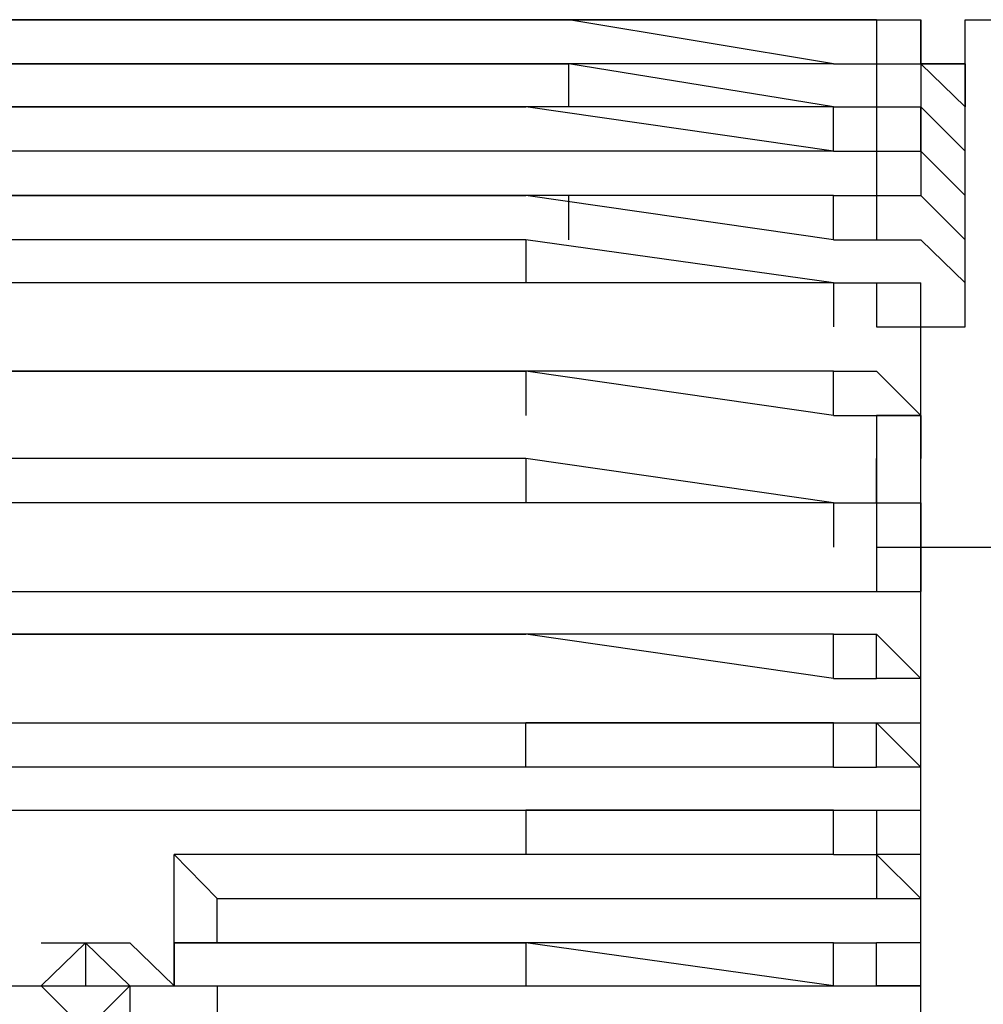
# Model space of a CAD drawing. Header units: inches. Extents: x -52 to 2304, y -1039 to 838.
# Tile 68 of 118: x 852.94 to 861.55, y 379.63 to 388.44. Entities that reach past the tile are written whole.
import ezdxf

# ---------------------------------------------------------------- set-up
doc = ezdxf.new("R2010")
doc.units = ezdxf.units.IN
doc.header["$MEASUREMENT"] = 0
doc.layers.add('DRYER-TRAIN', color=7, linetype='Continuous')

msp = doc.modelspace()

# ---------------------------------------------------------------- linework, layer by layer
at = {"layer": 'DRYER-TRAIN'}
for p, q in [((857.844, 388.44), (849.984, 388.44)), ((849.984, 388.44), (857.844, 388.44)), ((857.844, 388.44), (849.984, 388.44)), ((849.984, 388.44), (857.844, 388.44)), ((860.208, 388.044), (857.844, 388.44)), ((860.592, 388.44), (857.844, 388.44)), ((860.592, 388.44), (857.844, 388.44)), ((857.844, 388.44), (860.592, 388.44)), ((860.592, 388.44), (857.844, 388.44)), ((859.812, 388.44), (860.988, 388.44)), ((859.812, 388.44), (860.988, 388.44)), ((860.592, 388.44), (860.592, 388.044)), ((860.592, 388.44), (860.988, 388.44)), ((860.592, 388.44), (860.592, 388.044)), ((860.592, 388.44), (860.988, 388.44)), ((860.592, 388.44), (860.988, 388.44)), ((860.988, 388.44), (860.988, 388.044)), ((860.988, 388.044), (860.988, 388.44)), ((860.988, 388.44), (860.988, 388.044)), ((860.988, 388.44), (860.988, 388.044)), ((860.988, 388.44), (860.988, 388.044)), ((860.988, 388.44), (860.988, 388.044)), ((861.384, 388.44), (862.164, 388.44)), ((861.384, 388.044), (861.384, 388.44)), ((849.6, 388.044), (857.844, 388.044)), ((857.844, 388.044), (849.6, 388.044)), ((849.6, 388.044), (857.844, 388.044)), ((860.208, 387.66), (857.844, 388.044)), ((857.844, 387.66), (857.844, 388.044)), ((860.208, 388.044), (857.844, 388.044)), ((860.208, 388.044), (857.844, 388.044)), ((860.208, 388.044), (860.592, 388.044)), ((860.208, 388.044), (860.592, 388.044)), ((860.208, 388.044), (860.592, 388.044)), ((860.592, 388.044), (860.592, 387.66)), ((860.592, 388.044), (860.988, 388.044)), ((860.592, 388.044), (860.988, 388.044)), ((860.592, 388.044), (860.988, 388.044)), ((860.988, 388.044), (861.384, 388.044)), ((860.988, 388.044), (860.988, 387.66)), ((860.988, 388.044), (860.988, 387.66)), ((860.988, 388.044), (860.988, 387.66)), ((860.988, 388.044), (861.384, 387.66)), ((860.988, 388.044), (861.384, 387.66)), ((861.384, 387.66), (860.988, 388.044)), ((860.988, 388.044), (860.988, 387.66)), ((860.988, 388.044), (860.988, 387.66)), ((860.988, 388.044), (860.988, 387.66)), ((860.988, 388.044), (860.988, 387.66)), ((861.384, 388.044), (860.988, 388.044)), ((860.988, 388.044), (861.384, 388.044)), ((860.988, 388.044), (860.988, 387.66)), ((861.384, 387.66), (861.384, 388.044)), ((861.384, 388.044), (861.384, 387.66)), ((849.6, 387.66), (857.46, 387.66)), ((857.844, 387.66), (849.6, 387.66)), ((860.208, 387.264), (857.46, 387.66)), ((860.208, 387.66), (857.844, 387.66)), ((860.208, 387.66), (860.592, 387.66)), ((860.208, 387.264), (860.208, 387.66)), ((860.208, 387.66), (860.592, 387.66)), ((860.592, 387.66), (860.592, 387.264)), ((860.592, 387.66), (860.988, 387.66)), ((860.592, 387.66), (860.988, 387.66)), ((860.988, 387.66), (860.988, 387.264)), ((860.988, 387.264), (860.988, 387.66)), ((861.384, 387.264), (860.988, 387.66)), ((861.384, 387.264), (860.988, 387.66)), ((861.384, 387.264), (860.988, 387.66)), ((861.384, 387.264), (861.384, 387.66)), ((857.46, 387.264), (849.6, 387.264)), ((860.208, 387.264), (857.46, 387.264)), ((860.208, 387.264), (860.592, 387.264)), ((860.208, 387.264), (860.592, 387.264)), ((860.592, 387.264), (860.592, 386.868)), ((860.592, 387.264), (860.988, 387.264)), ((860.592, 387.264), (860.988, 387.264)), ((860.988, 387.264), (860.988, 386.868)), ((861.384, 386.868), (860.988, 387.264)), ((861.384, 386.868), (860.988, 387.264)), ((861.384, 386.868), (861.384, 387.264)), ((857.46, 386.868), (849.6, 386.868)), ((849.6, 386.868), (857.46, 386.868)), ((860.208, 386.472), (857.46, 386.868)), ((860.208, 386.868), (857.46, 386.868)), ((857.844, 386.472), (857.844, 386.868)), ((860.208, 386.472), (860.208, 386.868)), ((860.208, 386.868), (860.592, 386.868)), ((860.592, 386.868), (860.592, 386.472)), ((860.592, 386.868), (860.988, 386.868)), ((861.384, 386.472), (860.988, 386.868)), ((861.384, 386.472), (860.988, 386.868)), ((861.384, 386.472), (861.384, 386.868)), ((857.46, 386.472), (849.6, 386.472)), ((860.208, 386.088), (857.46, 386.472)), ((857.46, 386.472), (857.46, 386.088)), ((860.208, 386.472), (860.592, 386.472)), ((860.592, 386.472), (860.988, 386.472)), ((860.592, 386.472), (860.988, 386.472)), ((861.384, 386.088), (860.988, 386.472)), ((861.384, 386.088), (860.988, 386.472)), ((861.384, 386.088), (861.384, 386.472)), ((857.46, 386.088), (849.6, 386.088)), ((860.208, 386.088), (857.46, 386.088)), ((860.208, 386.088), (860.592, 386.088)), ((860.208, 386.088), (860.208, 385.692)), ((860.208, 386.088), (860.592, 386.088)), ((860.592, 386.088), (860.592, 385.692)), ((860.592, 386.088), (860.988, 386.088)), ((860.988, 385.692), (860.988, 386.088)), ((860.988, 385.692), (860.988, 386.088)), ((861.384, 385.692), (861.384, 386.088)), ((860.592, 385.692), (860.988, 385.692)), ((860.988, 385.296), (860.988, 385.692)), ((860.988, 385.692), (861.384, 385.692)), ((860.988, 385.296), (860.988, 385.692)), ((857.46, 385.296), (849.6, 385.296)), ((849.6, 385.296), (857.46, 385.296)), ((860.208, 384.9), (857.46, 385.296)), ((857.46, 385.296), (857.46, 384.9)), ((860.208, 385.296), (857.46, 385.296)), ((860.208, 384.9), (860.208, 385.296)), ((860.208, 385.296), (860.592, 385.296)), ((860.592, 385.296), (860.988, 384.9)), ((860.988, 384.9), (860.988, 385.296)), ((860.208, 384.9), (860.592, 384.9)), ((860.988, 384.9), (860.592, 384.9)), ((860.592, 384.9), (860.592, 384.12)), ((860.592, 384.9), (860.988, 384.9)), ((860.988, 384.9), (860.988, 384.516)), ((860.988, 384.516), (860.988, 384.9)), ((860.988, 384.9), (860.988, 384.516)), ((860.988, 384.9), (860.988, 384.516)), ((860.988, 384.9), (860.988, 384.516)), ((860.988, 384.9), (860.988, 384.516)), ((860.988, 384.9), (860.988, 384.516)), ((857.46, 384.516), (849.6, 384.516)), ((860.208, 384.12), (857.46, 384.516)), ((857.46, 384.516), (857.46, 384.12)), ((860.592, 384.12), (860.592, 384.516)), ((860.592, 384.516), (860.592, 384.12)), ((860.988, 384.12), (860.988, 384.516)), ((857.46, 384.12), (849.6, 384.12)), ((860.208, 384.12), (857.46, 384.12)), ((860.208, 384.12), (860.592, 384.12)), ((860.208, 384.12), (860.208, 383.724)), ((860.208, 384.12), (860.592, 384.12)), ((860.592, 384.12), (860.592, 383.724)), ((860.592, 384.12), (860.592, 383.724)), ((860.592, 384.12), (860.988, 384.12)), ((860.988, 383.724), (860.988, 384.12)), ((860.988, 384.12), (860.988, 383.724)), ((860.988, 384.12), (860.988, 383.724)), ((860.988, 384.12), (860.988, 383.724)), ((860.988, 384.12), (860.988, 383.724)), ((860.592, 383.724), (860.988, 383.724)), ((860.592, 383.724), (860.988, 383.724)), ((860.592, 383.724), (860.592, 383.328)), ((860.988, 383.328), (860.988, 383.724)), ((860.988, 383.724), (860.988, 383.328)), ((860.988, 383.724), (861.78, 383.724)), ((860.988, 383.724), (860.988, 383.328)), ((846.456, 383.328), (860.592, 383.328)), ((846.456, 383.328), (860.592, 383.328)), ((860.592, 383.328), (860.988, 383.328)), ((860.988, 382.944), (860.988, 383.328)), ((857.46, 382.944), (849.6, 382.944)), ((849.6, 382.944), (857.46, 382.944)), ((860.208, 382.548), (857.46, 382.944)), ((860.208, 382.944), (857.46, 382.944)), ((860.208, 382.548), (860.208, 382.944)), ((860.208, 382.944), (860.592, 382.944)), ((860.592, 382.548), (860.592, 382.944)), ((860.988, 382.548), (860.592, 382.944)), ((860.988, 382.548), (860.988, 382.944)), ((860.208, 382.548), (860.592, 382.548)), ((860.988, 382.548), (860.592, 382.548)), ((860.988, 382.152), (860.988, 382.548)), ((845.664, 382.152), (860.988, 382.152)), ((849.6, 382.152), (857.46, 382.152)), ((857.46, 381.756), (857.46, 382.152)), ((860.208, 382.152), (857.46, 382.152)), ((860.208, 381.756), (860.208, 382.152)), ((860.208, 382.152), (860.592, 382.152)), ((860.592, 381.756), (860.592, 382.152)), ((860.988, 381.756), (860.592, 382.152)), ((860.988, 381.756), (860.988, 382.152)), ((857.46, 381.756), (849.6, 381.756)), ((860.208, 381.756), (857.46, 381.756)), ((860.208, 381.756), (860.592, 381.756)), ((860.988, 381.756), (860.592, 381.756)), ((860.988, 381.372), (860.988, 381.756)), ((845.664, 381.372), (860.988, 381.372)), ((849.6, 381.372), (857.46, 381.372)), ((860.208, 381.372), (857.46, 381.372)), ((857.46, 381.372), (857.46, 380.976)), ((860.208, 380.976), (860.208, 381.372)), ((860.208, 381.372), (860.592, 381.372)), ((860.592, 381.372), (860.592, 380.976)), ((860.988, 380.976), (860.988, 381.372)), ((857.46, 380.976), (854.316, 380.976)), ((854.316, 380.976), (854.7, 380.58)), ((854.316, 380.184), (854.316, 380.976)), ((860.208, 380.976), (857.46, 380.976)), ((860.208, 380.976), (860.592, 380.976)), ((860.988, 380.58), (860.592, 380.976)), ((860.592, 380.976), (860.592, 380.58)), ((860.988, 380.976), (860.592, 380.976)), ((860.988, 380.58), (860.988, 380.976)), ((854.7, 380.58), (860.988, 380.58)), ((854.7, 380.184), (854.7, 380.58)), ((860.988, 380.184), (860.988, 380.58)), ((853.128, 379.8), (853.524, 380.184)), ((853.128, 379.8), (853.524, 380.184)), ((853.128, 380.184), (853.524, 380.184)), ((853.128, 379.8), (853.524, 380.184)), ((853.524, 380.184), (853.524, 379.8)), ((853.524, 380.184), (853.92, 379.8)), ((853.524, 380.184), (853.92, 380.184)), ((853.524, 380.184), (853.92, 379.8)), ((853.524, 380.184), (853.92, 380.184)), ((853.524, 380.184), (853.92, 379.8)), ((853.92, 380.184), (854.316, 379.8)), ((857.46, 380.184), (854.316, 380.184)), ((854.316, 380.184), (854.316, 379.8)), ((854.316, 379.8), (854.316, 380.184)), ((854.316, 380.184), (857.46, 380.184)), ((860.208, 379.8), (857.46, 380.184)), ((857.46, 380.184), (857.46, 379.8)), ((860.208, 380.184), (857.46, 380.184)), ((860.208, 379.8), (860.208, 380.184)), ((860.208, 380.184), (860.592, 380.184)), ((860.592, 379.8), (860.592, 380.184)), ((860.988, 380.184), (860.592, 380.184)), ((860.988, 379.8), (860.988, 380.184)), ((852.348, 379.8), (854.7, 379.8)), ((853.524, 379.404), (853.128, 379.8)), ((853.524, 379.404), (853.128, 379.8)), ((853.524, 379.404), (853.128, 379.8)), ((853.92, 379.8), (853.524, 379.404)), ((853.92, 379.8), (853.524, 379.404)), ((853.92, 379.8), (853.524, 379.404)), ((853.92, 379.8), (853.92, 379.404)), ((853.92, 379.8), (853.92, 379.404)), ((854.7, 379.8), (854.7, 379.404)), ((854.7, 379.8), (854.7, 379.404)), ((854.7, 379.8), (860.988, 379.8)), ((860.208, 379.8), (860.592, 379.8)), ((860.988, 379.8), (860.592, 379.8)), ((860.988, 379.404), (860.988, 379.8))]:
    msp.add_line(p, q, dxfattribs=at)

doc.saveas('drawing.dxf')
